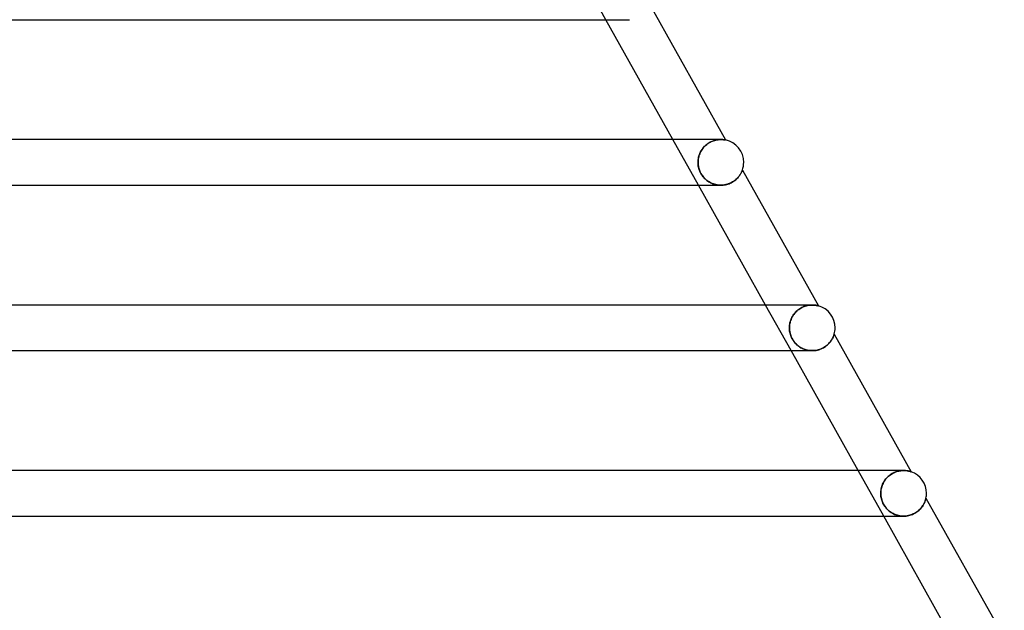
# Model space of a CAD drawing. Header units: millimetres. Extents: x -430 to 430, y -2 to 290.
# Tile 81 of 84: x 278 to 364, y 50 to 102. Entities that reach past the tile are written whole.
import ezdxf

# ---------------------------------------------------------------- set-up
doc = ezdxf.new("R2010")
doc.units = ezdxf.units.MM
doc.layers.add('HIDDEN', color=7, linetype='Continuous')
doc.layers.add('THICK', color=7, linetype='Continuous')

msp = doc.modelspace()

# ---------------------------------------------------------------- linework, layer by layer
at = {"layer": 'HIDDEN'}
for p, q in [((328.925, 101.5), (326.687, 105.5)), ((330.994, 101.5), (330.994, 101.5)), ((337.037, 87), (334.799, 91)), ((337.724, 90.545), (337.65, 90.481)), ((337.659, 90.489), (337.753, 90.569)), ((337.801, 90.605), (337.724, 90.545)), ((337.753, 90.569), (337.851, 90.641)), ((337.879, 90.66), (337.801, 90.605)), ((337.851, 90.641), (337.951, 90.706)), ((337.959, 90.711), (337.879, 90.66)), ((337.951, 90.706), (338.053, 90.764)), ((338.04, 90.757), (337.959, 90.711)), ((338.12, 90.799), (338.04, 90.757)), ((338.053, 90.764), (338.156, 90.815)), ((338.201, 90.836), (338.12, 90.799)), ((338.156, 90.815), (338.258, 90.859)), ((338.282, 90.868), (338.201, 90.836)), ((338.258, 90.859), (338.36, 90.896)), ((338.362, 90.897), (338.282, 90.868)), ((338.36, 90.896), (338.46, 90.927)), ((338.441, 90.922), (338.362, 90.897)), ((338.519, 90.942), (338.441, 90.922)), ((338.46, 90.927), (338.558, 90.951)), ((338.595, 90.959), (338.519, 90.942)), ((338.558, 90.951), (338.654, 90.97)), ((338.669, 90.973), (338.595, 90.959)), ((338.654, 90.97), (338.747, 90.984)), ((338.741, 90.983), (338.669, 90.973)), ((338.81, 90.991), (338.741, 90.983)), ((338.747, 90.984), (338.835, 90.993)), ((338.877, 90.996), (338.81, 90.991)), ((338.835, 90.993), (338.919, 90.998)), ((338.941, 90.999), (338.877, 90.996)), ((338.919, 90.998), (338.999, 91)), ((339.002, 91), (338.941, 90.999)), ((338.998, 91), (338.995, 91)), ((339.066, 90.999), (339.002, 91)), ((339.125, 90.996), (339.066, 90.999)), ((339.179, 90.992), (339.125, 90.996)), ((339.229, 90.987), (339.179, 90.992)), ((339.273, 90.981), (339.229, 90.987)), ((339.312, 90.975), (339.273, 90.981)), ((339.348, 90.969), (339.312, 90.975)), ((339.378, 90.964), (339.348, 90.969)), ((339.398, 90.96), (339.378, 90.964)), ((339.406, 90.958), (339.398, 90.96)), ((337.079, 89.575), (337.117, 89.688)), ((337.143, 89.757), (337.109, 89.666)), ((337.117, 89.688), (337.161, 89.799)), ((337.183, 89.847), (337.143, 89.757)), ((337.161, 89.799), (337.213, 89.908)), ((337.226, 89.935), (337.183, 89.847)), ((337.213, 89.908), (337.271, 90.015)), ((337.275, 90.022), (337.226, 89.935)), ((337.271, 90.015), (337.336, 90.118)), ((337.328, 90.106), (337.275, 90.022)), ((337.384, 90.187), (337.328, 90.106)), ((337.336, 90.118), (337.408, 90.218)), ((337.445, 90.265), (337.384, 90.187)), ((337.408, 90.218), (337.486, 90.314)), ((337.51, 90.341), (337.445, 90.265)), ((337.486, 90.314), (337.57, 90.404)), ((337.579, 90.413), (337.51, 90.341)), ((337.57, 90.404), (337.659, 90.489)), ((337.65, 90.481), (337.579, 90.413)), ((336.996, 89), (336.999, 89.115)), ((336.998, 89.097), (336.996, 89)), ((336.999, 88.894), (336.996, 89)), ((336.996, 89), (336.998, 88.918)), ((337.005, 89.193), (336.998, 89.097)), ((336.998, 88.918), (337.003, 88.835)), ((336.999, 89.115), (337.009, 89.23)), ((337.007, 88.787), (336.999, 88.894)), ((337.003, 88.835), (337.011, 88.753)), ((337.016, 89.289), (337.005, 89.193)), ((337.009, 89.23), (337.025, 89.345)), ((337.032, 89.385), (337.016, 89.289)), ((337.025, 89.345), (337.049, 89.46)), ((337.053, 89.479), (337.032, 89.385)), ((337.049, 89.46), (337.079, 89.575)), ((337.079, 89.573), (337.053, 89.479)), ((337.109, 89.666), (337.079, 89.573)), ((337.022, 88.679), (337.007, 88.787)), ((337.011, 88.753), (337.024, 88.669)), ((337.043, 88.57), (337.022, 88.679)), ((337.024, 88.669), (337.04, 88.582)), ((337.04, 88.582), (337.062, 88.494)), ((337.071, 88.459), (337.043, 88.57)), ((337.062, 88.494), (337.087, 88.404)), ((337.106, 88.348), (337.071, 88.459)), ((337.087, 88.404), (337.118, 88.312)), ((337.148, 88.237), (337.106, 88.348)), ((337.118, 88.312), (337.155, 88.22)), ((337.197, 88.127), (337.148, 88.237)), ((337.155, 88.22), (337.197, 88.127)), ((337.253, 88.021), (337.197, 88.127)), ((337.197, 88.127), (337.244, 88.036)), ((337.244, 88.036), (337.296, 87.948)), ((337.314, 87.919), (337.253, 88.021)), ((337.296, 87.948), (337.351, 87.863)), ((340.67, 87.903), (340.706, 87.959)), ((340.706, 87.959), (340.738, 88.014)), ((340.738, 88.014), (340.767, 88.065)), ((340.767, 88.065), (340.792, 88.114)), ((340.792, 88.114), (340.814, 88.159)), ((340.814, 88.159), (340.832, 88.199)), ((340.832, 88.199), (340.848, 88.235)), ((340.848, 88.235), (340.86, 88.265)), ((340.86, 88.265), (340.869, 88.289)), ((340.869, 88.289), (340.876, 88.307)), ((340.876, 88.307), (340.88, 88.318)), ((340.88, 88.318), (340.881, 88.321)), ((337.382, 87.82), (337.314, 87.919)), ((337.351, 87.863), (337.412, 87.78)), ((337.455, 87.726), (337.382, 87.82)), ((337.412, 87.78), (337.476, 87.7)), ((337.532, 87.638), (337.455, 87.726)), ((337.476, 87.7), (337.544, 87.625)), ((337.612, 87.556), (337.532, 87.638)), ((337.544, 87.625), (337.616, 87.553)), ((337.695, 87.481), (337.612, 87.556)), ((337.616, 87.553), (337.69, 87.485)), ((337.69, 87.485), (337.768, 87.422)), ((337.781, 87.411), (337.695, 87.481)), ((337.768, 87.422), (337.848, 87.362)), ((337.869, 87.347), (337.781, 87.411)), ((337.848, 87.362), (337.932, 87.307)), ((337.96, 87.289), (337.869, 87.347)), ((337.932, 87.307), (338.018, 87.255)), ((338.053, 87.236), (337.96, 87.289)), ((338.018, 87.255), (338.106, 87.209)), ((338.148, 87.188), (338.053, 87.236)), ((338.106, 87.209), (338.197, 87.166)), ((338.247, 87.145), (338.148, 87.188)), ((338.197, 87.166), (338.29, 87.128)), ((338.347, 87.108), (338.247, 87.145)), ((338.29, 87.128), (338.386, 87.095)), ((338.45, 87.076), (338.347, 87.108)), ((338.386, 87.095), (338.483, 87.067)), ((339.51, 87.068), (339.612, 87.098)), ((339.612, 87.098), (339.71, 87.132)), ((339.71, 87.132), (339.805, 87.172)), ((339.805, 87.172), (339.898, 87.215)), ((339.898, 87.215), (339.987, 87.263)), ((339.987, 87.263), (340.071, 87.314)), ((340.071, 87.314), (340.151, 87.368)), ((340.151, 87.368), (340.227, 87.424)), ((340.227, 87.424), (340.298, 87.482)), ((340.298, 87.482), (340.364, 87.541)), ((340.364, 87.541), (340.426, 87.602)), ((340.426, 87.602), (340.484, 87.663)), ((340.484, 87.663), (340.537, 87.724)), ((340.537, 87.724), (340.586, 87.785)), ((340.586, 87.785), (340.63, 87.844)), ((340.63, 87.844), (340.67, 87.903)), ((338.555, 87.049), (338.45, 87.076)), ((338.483, 87.067), (338.581, 87.043)), ((338.661, 87.028), (338.555, 87.049)), ((338.581, 87.043), (338.682, 87.025)), ((338.768, 87.013), (338.661, 87.028)), ((338.682, 87.025), (338.783, 87.011)), ((338.877, 87.003), (338.768, 87.013)), ((338.783, 87.011), (338.886, 87.003)), ((338.986, 87), (338.877, 87.003)), ((338.886, 87.003), (338.989, 87)), ((338.989, 87), (339.094, 87.002)), ((339.094, 87.002), (339.199, 87.011)), ((339.199, 87.011), (339.304, 87.024)), ((339.304, 87.024), (339.408, 87.043)), ((339.408, 87.043), (339.51, 87.068)), ((345.149, 72.5), (342.911, 76.5)), ((345.467, 75.792), (345.547, 75.88)), ((345.578, 75.913), (345.508, 75.838)), ((345.547, 75.88), (345.631, 75.963)), ((345.654, 75.984), (345.578, 75.913)), ((345.631, 75.963), (345.719, 76.04)), ((345.732, 76.051), (345.654, 75.984)), ((345.719, 76.04), (345.81, 76.112)), ((345.813, 76.114), (345.732, 76.051)), ((345.81, 76.112), (345.905, 76.177)), ((345.897, 76.172), (345.813, 76.114)), ((345.984, 76.226), (345.897, 76.172)), ((345.905, 76.177), (346, 76.235)), ((346.072, 76.274), (345.984, 76.226)), ((346, 76.235), (346.097, 76.287)), ((346.16, 76.317), (346.072, 76.274)), ((346.097, 76.287), (346.195, 76.333)), ((346.249, 76.356), (346.16, 76.317)), ((346.195, 76.333), (346.292, 76.372)), ((346.338, 76.389), (346.249, 76.356)), ((346.292, 76.372), (346.389, 76.406)), ((346.426, 76.417), (346.338, 76.389)), ((346.389, 76.406), (346.484, 76.433)), ((346.514, 76.441), (346.426, 76.417)), ((346.484, 76.433), (346.577, 76.456)), ((346.601, 76.46), (346.514, 76.441)), ((346.577, 76.456), (346.667, 76.473)), ((346.685, 76.476), (346.601, 76.46)), ((346.667, 76.473), (346.756, 76.485)), ((346.768, 76.487), (346.685, 76.476)), ((346.756, 76.485), (346.841, 76.494)), ((346.848, 76.494), (346.768, 76.487)), ((346.841, 76.494), (346.923, 76.499)), ((346.926, 76.499), (346.848, 76.494)), ((346.923, 76.499), (347.001, 76.5)), ((347, 76.5), (346.926, 76.499)), ((347.077, 76.498), (347, 76.5)), ((347.149, 76.494), (347.077, 76.498)), ((347.216, 76.488), (347.149, 76.494)), ((347.278, 76.48), (347.216, 76.488)), ((347.335, 76.472), (347.278, 76.48)), ((347.386, 76.462), (347.335, 76.472)), ((347.429, 76.453), (347.386, 76.462)), ((347.466, 76.445), (347.429, 76.453)), ((347.496, 76.438), (347.466, 76.445)), ((347.518, 76.432), (347.496, 76.438)), ((347.531, 76.428), (347.518, 76.432)), ((347.535, 76.427), (347.531, 76.428)), ((345.049, 74.959), (345.079, 75.071)), ((345.075, 75.06), (345.051, 74.967)), ((345.104, 75.152), (345.075, 75.06)), ((345.079, 75.071), (345.115, 75.182)), ((345.138, 75.244), (345.104, 75.152)), ((345.115, 75.182), (345.158, 75.291)), ((345.177, 75.334), (345.138, 75.244)), ((345.158, 75.291), (345.207, 75.398)), ((345.22, 75.423), (345.177, 75.334)), ((345.207, 75.398), (345.263, 75.501)), ((345.268, 75.51), (345.22, 75.423)), ((345.263, 75.501), (345.325, 75.602)), ((345.321, 75.596), (345.268, 75.51)), ((345.379, 75.679), (345.321, 75.596)), ((345.325, 75.602), (345.393, 75.699)), ((345.441, 75.76), (345.379, 75.679)), ((345.393, 75.699), (345.467, 75.792)), ((345.508, 75.838), (345.441, 75.76)), ((344.996, 74.5), (344.999, 74.616)), ((344.998, 74.593), (344.996, 74.5)), ((344.999, 74.404), (344.996, 74.5)), ((344.996, 74.5), (344.998, 74.422)), ((345.004, 74.686), (344.998, 74.593)), ((344.998, 74.422), (345.002, 74.344)), ((344.999, 74.616), (345.009, 74.731)), ((345.006, 74.309), (344.999, 74.404)), ((345.002, 74.344), (345.01, 74.268)), ((345.015, 74.78), (345.004, 74.686)), ((345.017, 74.213), (345.006, 74.309)), ((345.009, 74.731), (345.026, 74.846)), ((345.01, 74.268), (345.021, 74.191)), ((345.031, 74.873), (345.015, 74.78)), ((345.034, 74.117), (345.017, 74.213)), ((345.021, 74.191), (345.035, 74.112)), ((345.026, 74.846), (345.049, 74.959)), ((345.051, 74.967), (345.031, 74.873)), ((345.055, 74.021), (345.034, 74.117)), ((345.035, 74.112), (345.054, 74.025)), ((345.054, 74.025), (345.08, 73.929)), ((345.081, 73.926), (345.055, 74.021)), ((345.08, 73.929), (345.114, 73.826)), ((345.112, 73.831), (345.081, 73.926)), ((345.148, 73.737), (345.112, 73.831)), ((345.114, 73.826), (345.156, 73.718)), ((345.189, 73.644), (345.148, 73.737)), ((345.156, 73.718), (345.208, 73.606)), ((345.236, 73.553), (345.189, 73.644)), ((345.208, 73.606), (345.267, 73.497)), ((345.286, 73.464), (345.236, 73.553)), ((345.267, 73.497), (345.332, 73.392)), ((345.342, 73.377), (345.286, 73.464)), ((345.332, 73.392), (345.403, 73.292)), ((345.401, 73.294), (345.342, 73.377)), ((345.465, 73.214), (345.401, 73.294)), ((345.403, 73.292), (345.479, 73.198)), ((348.576, 73.272), (348.626, 73.34)), ((348.626, 73.34), (348.672, 73.406)), ((348.672, 73.406), (348.713, 73.471)), ((348.713, 73.471), (348.75, 73.535)), ((348.75, 73.535), (348.782, 73.595)), ((348.782, 73.595), (348.81, 73.653)), ((348.81, 73.653), (348.835, 73.707)), ((348.835, 73.707), (348.856, 73.758)), ((348.856, 73.758), (348.875, 73.805)), ((348.875, 73.805), (348.89, 73.846)), ((348.89, 73.846), (348.902, 73.881)), ((348.902, 73.881), (348.911, 73.91)), ((348.911, 73.91), (348.917, 73.931)), ((348.917, 73.931), (348.921, 73.944)), ((348.921, 73.944), (348.922, 73.948)), ((345.533, 73.137), (345.465, 73.214)), ((345.479, 73.198), (345.559, 73.11)), ((345.605, 73.064), (345.533, 73.137)), ((345.559, 73.11), (345.643, 73.028)), ((345.679, 72.995), (345.605, 73.064)), ((345.643, 73.028), (345.73, 72.952)), ((345.757, 72.931), (345.679, 72.995)), ((345.73, 72.952), (345.82, 72.883)), ((345.837, 72.87), (345.757, 72.931)), ((345.82, 72.883), (345.912, 72.82)), ((345.92, 72.814), (345.837, 72.87)), ((345.912, 72.82), (346.006, 72.762)), ((346.006, 72.762), (345.92, 72.814)), ((346.094, 72.715), (346.006, 72.762)), ((346.006, 72.762), (346.104, 72.71)), ((346.185, 72.672), (346.094, 72.715)), ((346.104, 72.71), (346.205, 72.663)), ((346.278, 72.633), (346.185, 72.672)), ((346.205, 72.663), (346.31, 72.621)), ((346.374, 72.599), (346.278, 72.633)), ((346.31, 72.621), (346.417, 72.585)), ((346.472, 72.57), (346.374, 72.599)), ((346.417, 72.585), (346.527, 72.556)), ((346.572, 72.545), (346.472, 72.57)), ((346.527, 72.556), (346.639, 72.532)), ((346.673, 72.526), (346.572, 72.545)), ((346.639, 72.532), (346.753, 72.515)), ((346.777, 72.512), (346.673, 72.526)), ((346.753, 72.515), (346.869, 72.504)), ((346.881, 72.503), (346.777, 72.512)), ((346.869, 72.504), (346.985, 72.5)), ((346.987, 72.5), (346.881, 72.503)), ((346.985, 72.5), (347.102, 72.503)), ((347.102, 72.503), (347.219, 72.513)), ((347.219, 72.513), (347.336, 72.529)), ((347.336, 72.529), (347.452, 72.553)), ((347.452, 72.553), (347.564, 72.583)), ((347.564, 72.583), (347.675, 72.619)), ((347.675, 72.619), (347.782, 72.661)), ((347.782, 72.661), (347.884, 72.709)), ((347.884, 72.709), (347.982, 72.761)), ((347.982, 72.761), (348.075, 72.817)), ((348.075, 72.817), (348.163, 72.876)), ((348.163, 72.876), (348.245, 72.939)), ((348.245, 72.939), (348.322, 73.003)), ((348.322, 73.003), (348.393, 73.069)), ((348.393, 73.069), (348.459, 73.136)), ((348.459, 73.136), (348.52, 73.204)), ((348.52, 73.204), (348.576, 73.272)), ((353.261, 58), (351.023, 62)), ((353.42, 61.233), (353.355, 61.146)), ((353.374, 61.172), (353.441, 61.259)), ((353.489, 61.316), (353.42, 61.233)), ((353.441, 61.259), (353.512, 61.343)), ((353.562, 61.396), (353.489, 61.316)), ((353.512, 61.343), (353.588, 61.422)), ((353.641, 61.472), (353.562, 61.396)), ((353.588, 61.422), (353.668, 61.497)), ((353.724, 61.544), (353.641, 61.472)), ((353.668, 61.497), (353.752, 61.567)), ((353.81, 61.611), (353.724, 61.544)), ((353.752, 61.567), (353.839, 61.632)), ((353.899, 61.673), (353.81, 61.611)), ((353.839, 61.632), (353.928, 61.692)), ((353.991, 61.73), (353.899, 61.673)), ((353.928, 61.692), (354.019, 61.746)), ((354.085, 61.781), (353.991, 61.73)), ((354.019, 61.746), (354.112, 61.794)), ((354.18, 61.826), (354.085, 61.781)), ((354.112, 61.794), (354.205, 61.837)), ((354.275, 61.866), (354.18, 61.826)), ((354.205, 61.837), (354.299, 61.875)), ((354.37, 61.9), (354.275, 61.866)), ((354.299, 61.875), (354.392, 61.907)), ((354.464, 61.928), (354.37, 61.9)), ((354.392, 61.907), (354.484, 61.933)), ((354.558, 61.951), (354.464, 61.928)), ((354.484, 61.933), (354.575, 61.955)), ((354.651, 61.97), (354.558, 61.951)), ((354.575, 61.955), (354.664, 61.972)), ((354.742, 61.984), (354.651, 61.97)), ((354.664, 61.972), (354.752, 61.985)), ((354.831, 61.993), (354.742, 61.984)), ((354.752, 61.985), (354.837, 61.994)), ((354.917, 61.998), (354.831, 61.993)), ((354.837, 61.994), (354.92, 61.998)), ((355, 62), (354.917, 61.998)), ((354.92, 61.998), (355, 62)), ((354.997, 62), (354.997, 62)), ((355.088, 61.998), (355, 62)), ((355.171, 61.993), (355.088, 61.998)), ((355.249, 61.984), (355.171, 61.993)), ((355.323, 61.974), (355.249, 61.984)), ((355.391, 61.961), (355.323, 61.974)), ((355.452, 61.948), (355.391, 61.961)), ((355.507, 61.934), (355.452, 61.948)), ((355.555, 61.921), (355.507, 61.934)), ((355.596, 61.909), (355.555, 61.921)), ((355.628, 61.899), (355.596, 61.909)), ((355.652, 61.891), (355.628, 61.899)), ((355.666, 61.886), (355.652, 61.891)), ((355.671, 61.884), (355.666, 61.886)), ((353.034, 60.388), (353.017, 60.291)), ((353.019, 60.3), (353.036, 60.401)), ((353.056, 60.486), (353.034, 60.388)), ((353.036, 60.401), (353.059, 60.501)), ((353.083, 60.584), (353.056, 60.486)), ((353.059, 60.501), (353.088, 60.601)), ((353.115, 60.682), (353.083, 60.584)), ((353.088, 60.601), (353.122, 60.7)), ((353.152, 60.778), (353.115, 60.682)), ((353.122, 60.7), (353.162, 60.799)), ((353.195, 60.873), (353.152, 60.778)), ((353.162, 60.799), (353.207, 60.896)), ((353.243, 60.966), (353.195, 60.873)), ((353.207, 60.896), (353.257, 60.99)), ((353.297, 61.057), (353.243, 60.966)), ((353.257, 60.99), (353.313, 61.083)), ((353.355, 61.146), (353.297, 61.057)), ((353.313, 61.083), (353.374, 61.172)), ((352.997, 60), (352.999, 60.1)), ((352.999, 60.096), (352.997, 60)), ((352.999, 59.906), (352.997, 60)), ((352.997, 60), (353, 59.884)), ((352.999, 60.1), (353.006, 60.2)), ((353.006, 60.193), (352.999, 60.096)), ((353.006, 59.812), (352.999, 59.906)), ((353, 59.884), (353.01, 59.769)), ((353.006, 60.2), (353.019, 60.3)), ((353.017, 60.291), (353.006, 60.193)), ((353.017, 59.717), (353.006, 59.812)), ((353.01, 59.769), (353.027, 59.653)), ((353.033, 59.622), (353.017, 59.717)), ((353.027, 59.653), (353.051, 59.538)), ((353.054, 59.527), (353.033, 59.622)), ((353.051, 59.538), (353.082, 59.423)), ((353.08, 59.432), (353.054, 59.527)), ((356.923, 59.452), (356.934, 59.491)), ((356.934, 59.491), (356.942, 59.524)), ((356.942, 59.524), (356.949, 59.551)), ((356.949, 59.551), (356.953, 59.571)), ((356.953, 59.571), (356.956, 59.582)), ((356.956, 59.582), (356.957, 59.586)), ((353.11, 59.338), (353.08, 59.432)), ((353.082, 59.423), (353.12, 59.309)), ((353.146, 59.244), (353.11, 59.338)), ((353.12, 59.309), (353.166, 59.197)), ((353.186, 59.152), (353.146, 59.244)), ((353.166, 59.197), (353.217, 59.088)), ((353.231, 59.062), (353.186, 59.152)), ((353.217, 59.088), (353.276, 58.982)), ((353.281, 58.973), (353.231, 59.062)), ((353.276, 58.982), (353.341, 58.88)), ((353.336, 58.887), (353.281, 58.973)), ((353.394, 58.805), (353.336, 58.887)), ((353.341, 58.88), (353.41, 58.783)), ((353.456, 58.726), (353.394, 58.805)), ((353.41, 58.783), (353.485, 58.692)), ((353.521, 58.65), (353.456, 58.726)), ((353.485, 58.692), (353.564, 58.606)), ((353.59, 58.579), (353.521, 58.65)), ((356.395, 58.571), (356.463, 58.64)), ((356.463, 58.64), (356.526, 58.711)), ((356.526, 58.711), (356.583, 58.783)), ((356.583, 58.783), (356.636, 58.854)), ((356.636, 58.854), (356.684, 58.925)), ((356.684, 58.925), (356.726, 58.994)), ((356.726, 58.994), (356.764, 59.062)), ((356.764, 59.062), (356.798, 59.128)), ((356.798, 59.128), (356.827, 59.19)), ((356.827, 59.19), (356.853, 59.25)), ((356.853, 59.25), (356.875, 59.306)), ((356.875, 59.306), (356.893, 59.359)), ((356.893, 59.359), (356.91, 59.407)), ((356.91, 59.407), (356.923, 59.452)), ((353.564, 58.606), (353.647, 58.525)), ((353.663, 58.51), (353.59, 58.579)), ((353.647, 58.525), (353.733, 58.45)), ((353.739, 58.445), (353.663, 58.51)), ((353.733, 58.45), (353.823, 58.38)), ((353.818, 58.384), (353.739, 58.445)), ((353.901, 58.327), (353.818, 58.384)), ((353.823, 58.38), (353.917, 58.317)), ((353.987, 58.274), (353.901, 58.327)), ((353.917, 58.317), (354.013, 58.259)), ((354.076, 58.225), (353.987, 58.274)), ((354.013, 58.259), (354.111, 58.206)), ((354.167, 58.18), (354.076, 58.225)), ((354.111, 58.206), (354.213, 58.16)), ((354.262, 58.139), (354.167, 58.18)), ((354.213, 58.16), (354.317, 58.119)), ((354.359, 58.104), (354.262, 58.139)), ((354.317, 58.119), (354.424, 58.083)), ((354.459, 58.073), (354.359, 58.104)), ((354.424, 58.083), (354.533, 58.054)), ((354.56, 58.048), (354.459, 58.073)), ((354.533, 58.054), (354.645, 58.031)), ((354.664, 58.028), (354.56, 58.048)), ((354.645, 58.031), (354.758, 58.014)), ((354.77, 58.013), (354.664, 58.028)), ((354.758, 58.014), (354.873, 58.004)), ((354.877, 58.003), (354.77, 58.013)), ((354.873, 58.004), (354.989, 58)), ((354.985, 58), (354.877, 58.003)), ((354.989, 58), (355.102, 58.003)), ((355.102, 58.003), (355.217, 58.012)), ((355.217, 58.012), (355.331, 58.028)), ((355.331, 58.028), (355.444, 58.051)), ((355.444, 58.051), (355.556, 58.08)), ((355.556, 58.08), (355.665, 58.116)), ((355.665, 58.116), (355.772, 58.157)), ((355.772, 58.157), (355.875, 58.204)), ((355.875, 58.204), (355.974, 58.256)), ((355.974, 58.256), (356.068, 58.312)), ((356.068, 58.312), (356.158, 58.373)), ((356.158, 58.373), (356.242, 58.436)), ((356.242, 58.436), (356.321, 58.502)), ((356.321, 58.502), (356.395, 58.571))]:
    msp.add_line(p, q, dxfattribs=at)
at = {"layer": 'THICK'}
for p, q in [((332.835, 102.704), (339.406, 90.958)), ((236.356, 101.5), (330.994, 101.5)), ((334.799, 91), (328.925, 101.5)), ((338.998, 91), (240.492, 91)), ((338.999, 91), (339.086, 90.998)), ((339.086, 90.998), (339.165, 90.993)), ((339.165, 90.993), (339.235, 90.986)), ((339.235, 90.986), (339.294, 90.978)), ((339.294, 90.978), (339.342, 90.971)), ((339.342, 90.971), (339.377, 90.964)), ((339.377, 90.964), (339.399, 90.96)), ((339.399, 90.96), (339.406, 90.958)), ((340.719, 87.981), (340.685, 87.926)), ((340.749, 88.033), (340.719, 87.981)), ((340.776, 88.083), (340.749, 88.033)), ((340.799, 88.128), (340.776, 88.083)), ((340.819, 88.17), (340.799, 88.128)), ((340.836, 88.208), (340.819, 88.17)), ((340.85, 88.241), (340.836, 88.208)), ((340.862, 88.269), (340.85, 88.241)), ((340.87, 88.292), (340.862, 88.269)), ((340.876, 88.308), (340.87, 88.292)), ((340.88, 88.318), (340.876, 88.308)), ((340.881, 88.321), (340.88, 88.318)), ((340.881, 88.321), (347.535, 76.427)), ((339.632, 87.104), (339.528, 87.073)), ((339.733, 87.141), (339.632, 87.104)), ((339.83, 87.183), (339.733, 87.141)), ((339.924, 87.229), (339.83, 87.183)), ((340.013, 87.279), (339.924, 87.229)), ((340.098, 87.332), (340.013, 87.279)), ((340.179, 87.388), (340.098, 87.332)), ((340.254, 87.445), (340.179, 87.388)), ((340.324, 87.505), (340.254, 87.445)), ((340.39, 87.565), (340.324, 87.505)), ((340.451, 87.627), (340.39, 87.565)), ((340.507, 87.688), (340.451, 87.627)), ((340.558, 87.75), (340.507, 87.688)), ((340.605, 87.81), (340.558, 87.75)), ((340.647, 87.869), (340.605, 87.81)), ((340.685, 87.926), (340.647, 87.869)), ((242.092, 87), (338.994, 87)), ((342.911, 76.5), (337.037, 87)), ((339.095, 87.003), (338.986, 87)), ((339.205, 87.011), (339.095, 87.003)), ((339.314, 87.026), (339.205, 87.011)), ((339.422, 87.046), (339.314, 87.026)), ((339.528, 87.073), (339.422, 87.046)), ((346.998, 76.5), (246.244, 76.5)), ((347.001, 76.5), (347.078, 76.498)), ((347.078, 76.498), (347.15, 76.494)), ((347.15, 76.494), (347.217, 76.488)), ((347.217, 76.488), (347.28, 76.48)), ((347.28, 76.48), (347.336, 76.471)), ((347.336, 76.471), (347.387, 76.462)), ((347.387, 76.462), (347.43, 76.453)), ((347.43, 76.453), (347.467, 76.445)), ((347.467, 76.445), (347.497, 76.437)), ((347.497, 76.437), (347.518, 76.432)), ((347.518, 76.432), (347.531, 76.428)), ((347.531, 76.428), (347.535, 76.427)), ((348.588, 73.288), (348.534, 73.221)), ((348.638, 73.356), (348.588, 73.288)), ((348.682, 73.422), (348.638, 73.356)), ((348.722, 73.486), (348.682, 73.422)), ((348.757, 73.548), (348.722, 73.486)), ((348.789, 73.608), (348.757, 73.548)), ((348.816, 73.664), (348.789, 73.608)), ((348.839, 73.717), (348.816, 73.664)), ((348.86, 73.766), (348.839, 73.717)), ((348.877, 73.811), (348.86, 73.766)), ((348.891, 73.85), (348.877, 73.811)), ((348.903, 73.884), (348.891, 73.85)), ((348.911, 73.912), (348.903, 73.884)), ((348.918, 73.932), (348.911, 73.912)), ((348.921, 73.944), (348.918, 73.932)), ((348.922, 73.948), (348.921, 73.944)), ((348.922, 73.948), (355.671, 61.884)), ((247.828, 72.5), (346.994, 72.5)), ((351.023, 62), (345.149, 72.5)), ((347.093, 72.502), (346.987, 72.5)), ((347.2, 72.511), (347.093, 72.502)), ((347.308, 72.525), (347.2, 72.511)), ((347.415, 72.545), (347.308, 72.525)), ((347.52, 72.57), (347.415, 72.545)), ((347.625, 72.602), (347.52, 72.57)), ((347.727, 72.639), (347.625, 72.602)), ((347.827, 72.682), (347.727, 72.639)), ((347.923, 72.729), (347.827, 72.682)), ((348.016, 72.78), (347.923, 72.729)), ((348.104, 72.836), (348.016, 72.78)), ((348.188, 72.895), (348.104, 72.836)), ((348.267, 72.957), (348.188, 72.895)), ((348.341, 73.02), (348.267, 72.957)), ((348.41, 73.086), (348.341, 73.02)), ((348.475, 73.153), (348.41, 73.086)), ((348.534, 73.221), (348.475, 73.153)), ((354.997, 62), (251.982, 62)), ((355, 62), (355.082, 61.998)), ((355.082, 61.998), (355.16, 61.993)), ((355.16, 61.993), (355.234, 61.986)), ((355.234, 61.986), (355.304, 61.977)), ((355.304, 61.977), (355.369, 61.965)), ((355.369, 61.965), (355.429, 61.953)), ((355.429, 61.953), (355.484, 61.94)), ((355.484, 61.94), (355.533, 61.928)), ((355.533, 61.928), (355.575, 61.915)), ((355.575, 61.915), (355.612, 61.904)), ((355.612, 61.904), (355.643, 61.894)), ((355.643, 61.894), (355.664, 61.887)), ((355.664, 61.887), (355.671, 61.884)), ((356.941, 59.521), (356.932, 59.486)), ((356.948, 59.549), (356.941, 59.521)), ((356.953, 59.57), (356.948, 59.549)), ((356.956, 59.582), (356.953, 59.57)), ((356.957, 59.586), (356.956, 59.582)), ((356.957, 59.586), (363.816, 47.326)), ((356.505, 58.687), (356.44, 58.616)), ((356.564, 58.758), (356.505, 58.687)), ((356.619, 58.83), (356.564, 58.758)), ((356.669, 58.902), (356.619, 58.83)), ((356.714, 58.973), (356.669, 58.902)), ((356.754, 59.042), (356.714, 58.973)), ((356.789, 59.11), (356.754, 59.042)), ((356.82, 59.175), (356.789, 59.11)), ((356.847, 59.236), (356.82, 59.175)), ((356.87, 59.295), (356.847, 59.236)), ((356.89, 59.349), (356.87, 59.295)), ((356.907, 59.399), (356.89, 59.349)), ((356.921, 59.445), (356.907, 59.399)), ((356.932, 59.486), (356.921, 59.445)), ((253.564, 58), (354.995, 58)), ((359.135, 47.5), (353.261, 58)), ((355.094, 58.002), (354.985, 58)), ((355.203, 58.011), (355.094, 58.002)), ((355.313, 58.026), (355.203, 58.011)), ((355.423, 58.046), (355.313, 58.026)), ((355.531, 58.073), (355.423, 58.046)), ((355.638, 58.106), (355.531, 58.073)), ((355.743, 58.145), (355.638, 58.106)), ((355.845, 58.19), (355.743, 58.145)), ((355.944, 58.239), (355.845, 58.19)), ((356.038, 58.294), (355.944, 58.239)), ((356.128, 58.352), (356.038, 58.294)), ((356.214, 58.414), (356.128, 58.352)), ((356.294, 58.479), (356.214, 58.414)), ((356.37, 58.547), (356.294, 58.479)), ((356.44, 58.616), (356.37, 58.547))]:
    msp.add_line(p, q, dxfattribs=at)
for centre, start, end in [((339, 89), 0, 78.29096), ((339, 89), 340.15807, 0), ((347, 74.5), 0, 74.47523), ((347, 74.5), 343.97403, 0), ((355, 60), 0, 70.38809), ((355, 60), 348.06071, 0)]:
    msp.add_arc(centre, 2, start, end, dxfattribs=at)

doc.saveas('drawing.dxf')
